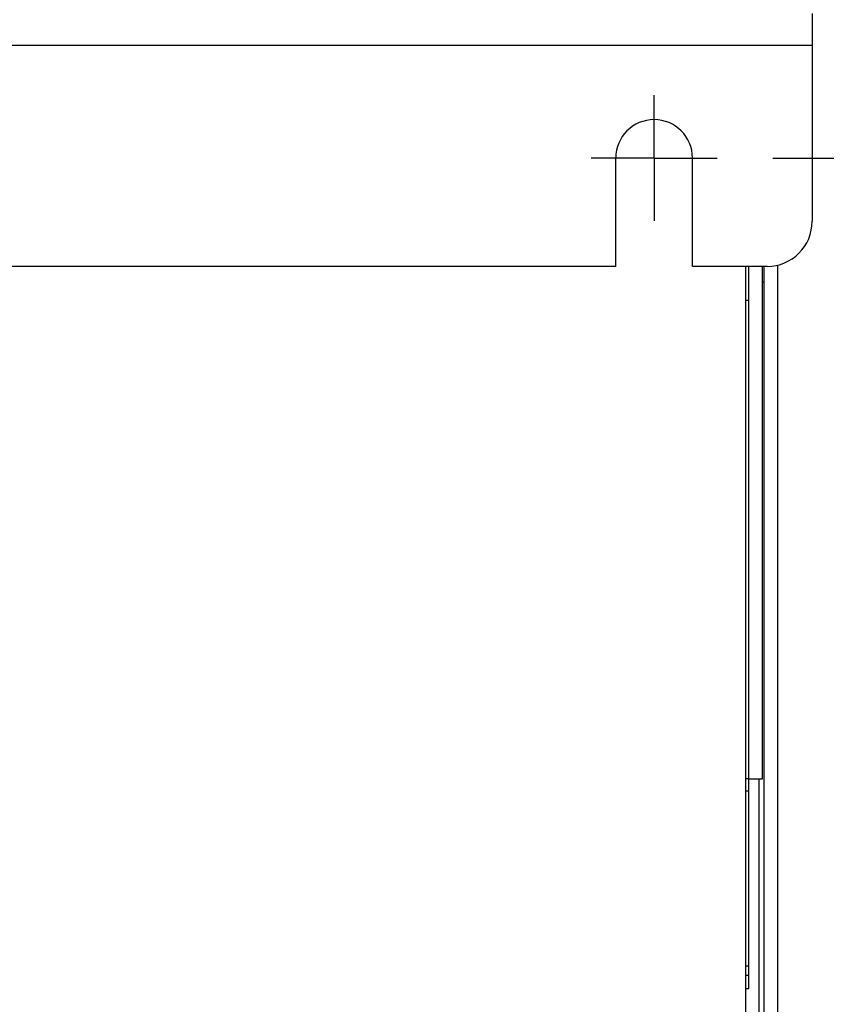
# Model space of a CAD drawing. Extents: x 0 to 594, y 0 to 420.
# Tile 47 of 112: x 440 to 458, y 160 to 182. Entities that reach past the tile are written whole.
import ezdxf

# ---------------------------------------------------------------- set-up
doc = ezdxf.new("R2010")
doc.units = 0
doc.header["$LTSCALE"] = 32.67
doc.linetypes.add('CENTER', pattern=[0.6, 0.375, -0.075, 0.075, -0.075])
doc.layers.get('0').update_dxf_attribs({"linetype": 'CONTINUOUS'})
doc.layers.add('DATUM_AXIS', color=7, linetype='CONTINUOUS')
doc.layers.add('ROUNDS', color=7, linetype='CONTINUOUS')
doc.styles.get("Standard").update_dxf_attribs({"font": 'txt', "width": 0.8})
doc.dimstyles.get("Standard").update_dxf_attribs({"dimtxt": 2.5, "dimasz": 2.5, "dimexe": 1.25, "dimexo": 0.625, "dimtad": 1, "dimcen": 2.5, "dimazin": 3, "dimtfac": 1, "dimtmove": 0, "dimatfit": 3})

# ---------------------------------------------------------------- blocks, each defined once
blk = doc.blocks.new('_FILLED')
at = {"color": 0, "linetype": 'BYBLOCK'}
blk.add_solid([(0, 0), (-1, 0.1429), (-1, -0.1429)], dxfattribs=at)
blk = doc.blocks.new('*D8')
at = {"color": 2, "linetype": 'CONTINUOUS'}
for p, q in [((456.561, 283.323), (474.182, 283.323)), ((473.182, 283.323), (473.182, 231.224)), ((473.182, 179.124), (473.182, 231.224)), ((456.459, 179.124), (474.182, 179.124))]:
    blk.add_line(p, q, dxfattribs=at)
at = {"color": 2, "linetype": 'CONTINUOUS', "xscale": 3.5, "yscale": 3.5, "zscale": 3.5}
for p, rotation in [((473.182, 283.323), 90), ((473.182, 179.124), 270)]:
    blk.add_blockref('_FILLED', p, dxfattribs=dict(at, rotation=rotation))
at = {"color": 5, "linetype": 'CONTINUOUS', "width": 0.8}
blk.add_text('521', height=3.5, rotation=90, dxfattribs=at).set_placement((472.307, 227.024))

msp = doc.modelspace()

# ---------------------------------------------------------------- linework, layer by layer
at = {"color": 7, "linetype": 'CONTINUOUS'}
for p, q in [((452.983, 176.724), (452.983, 179.124)), ((454.683, 176.724), (454.683, 179.124)), ((452.983, 176.724), (400.683, 176.724)), ((455.933, 165.376), (455.933, 176.724)), ((456.233, 165.376), (456.233, 176.724)), ((455.933, 165.376), (456.233, 165.376)), ((456.16, 157.348), (456.16, 165.376)), ((455.933, 165.103), (455.862, 165.103))]:
    msp.add_line(p, q, dxfattribs=at)
msp.add_arc((453.833, 179.124), 0.85, 0, 180, dxfattribs=at)
at = {"layer": 'DATUM_AXIS', "color": 7, "linetype": 'CENTER'}
for q in [(453.833, 180.516), (452.441, 179.124), (455.226, 179.124), (453.833, 177.732)]:
    msp.add_line((453.833, 179.124), q, dxfattribs=at)
at = {"layer": 'DATUM_AXIS', "color": 7, "linetype": 'CONTINUOUS'}
for p, q in [((455.862, 150.938), (455.862, 176.724)), ((456.262, 176.724), (456.262, 150.372)), ((456.562, 176.751), (456.562, 150.372)), ((456.262, 176.372), (456.233, 176.372))]:
    msp.add_line(p, q, dxfattribs=at)
at = {"layer": 'ROUNDS', "color": 7, "linetype": 'CONTINUOUS'}
for p, q in [((457.333, 182.322), (457.333, 177.724)), ((396.333, 181.622), (457.333, 181.622)), ((456.333, 176.724), (454.683, 176.724)), ((455.862, 175.976), (455.933, 175.976)), ((455.933, 165.376), (455.862, 165.376)), ((455.933, 160.724), (455.933, 165.376)), ((455.933, 161.224), (455.862, 161.224)), ((455.862, 161.024), (455.933, 161.024)), ((455.933, 160.724), (455.862, 160.724))]:
    msp.add_line(p, q, dxfattribs=at)
msp.add_arc((456.333, 177.724), 1, 270, 360, dxfattribs=at)

# ---------------------------------------------------------------- dimensions: what is measured, and where the dimension line sits
at = {"color": 2, "linetype": 'CONTINUOUS'}
dim = msp.add_linear_dim(base=(473.182, 179.124), p1=(456.561, 283.323), p2=(456.459, 179.124), angle=270, dimstyle='Standard', dxfattribs=at)
dim.commit()
dim.dimension.update_dxf_attribs({"geometry": '*D8', "text_midpoint": (470.557, 231.224), "dimtype": 128})

doc.saveas('drawing.dxf')
